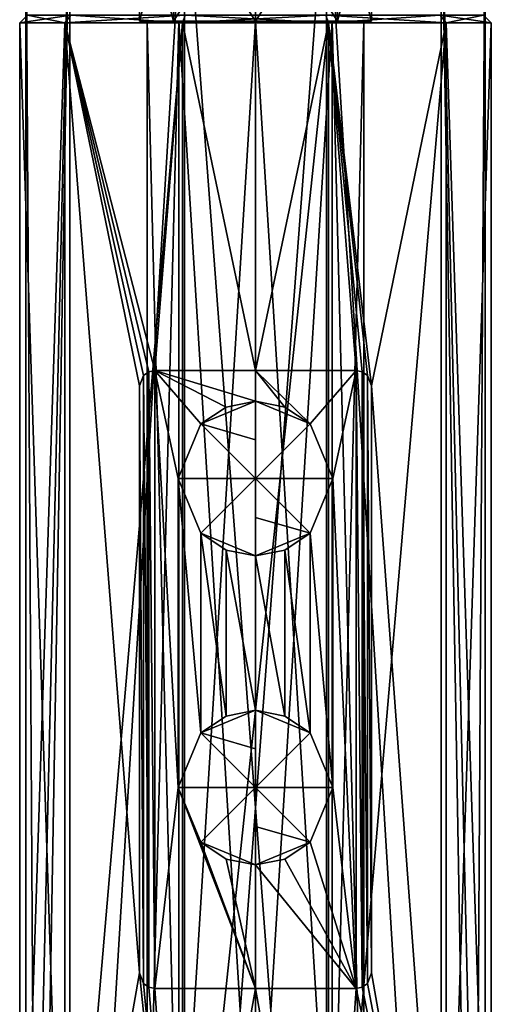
# Model space of a CAD drawing. Header units: millimetres. Extents: x -25 to 71, y -3 to 471.
# Tile 119 of 199: x -15 to 15, y 143 to 207. Entities that reach past the tile are written whole.
import ezdxf

# ---------------------------------------------------------------- set-up
doc = ezdxf.new("R2010")
doc.units = ezdxf.units.MM
doc.header["$LTSCALE"] = 65.185185
for name, color, linetype in [('738', 7, 'CONTINUOUS'), ('740', 7, 'CONTINUOUS'), ('746', 7, 'CONTINUOUS'), ('747', 7, 'CONTINUOUS'), ('748', 7, 'CONTINUOUS'), ('754', 7, 'CONTINUOUS'), ('756', 7, 'CONTINUOUS'), ('932', 7, 'CONTINUOUS'), ('934', 7, 'CONTINUOUS'), ('935', 7, 'CONTINUOUS'), ('936', 7, 'CONTINUOUS'), ('944', 7, 'CONTINUOUS'), ('945', 7, 'CONTINUOUS'), ('946', 7, 'CONTINUOUS'), ('947', 7, 'CONTINUOUS'), ('948', 7, 'CONTINUOUS'), ('949', 7, 'CONTINUOUS'), ('950', 7, 'CONTINUOUS'), ('951', 7, 'CONTINUOUS'), ('952', 7, 'CONTINUOUS'), ('953', 7, 'CONTINUOUS'), ('954', 7, 'CONTINUOUS'), ('955', 7, 'CONTINUOUS'), ('956', 7, 'CONTINUOUS'), ('957', 7, 'CONTINUOUS'), ('958', 7, 'CONTINUOUS'), ('959', 7, 'CONTINUOUS'), ('960', 7, 'CONTINUOUS')]:
    doc.layers.add(name, color=color, linetype=linetype)

msp = doc.modelspace()

# ---------------------------------------------------------------- linework, layer by layer
at = {"layer": '738', "linetype": 'CONTINUOUS'}
for points in [[(-4.95, 127, 4.95), (-7, 127), (-4.95, 207, 4.95), (-4.95, 127, 4.95)], [(-4.95, 207, 4.95), (-7, 127), (-7, 207), (-4.95, 207, 4.95)], [(0, 127, 7), (-4.95, 127, 4.95), (0, 207, 7), (0, 127, 7)], [(0, 207, 7), (-4.95, 127, 4.95), (-4.95, 207, 4.95), (0, 207, 7)], [(4.95, 127, 4.95), (0, 127, 7), (4.95, 207, 4.95), (4.95, 127, 4.95)], [(4.95, 207, 4.95), (0, 127, 7), (0, 207, 7), (4.95, 207, 4.95)], [(7, 127), (4.95, 127, 4.95), (7, 207), (7, 127)], [(7, 207), (4.95, 127, 4.95), (4.95, 207, 4.95), (7, 207)]]:
    msp.add_3dface(points, dxfattribs=at)
at = {"layer": '740', "linetype": 'CONTINUOUS'}
for points in [[(-7, 127), (-4.95, 127, -4.95), (-7, 207), (-7, 127)], [(-7, 207), (-4.95, 127, -4.95), (-4.95, 207, -4.95), (-7, 207)], [(-4.95, 127, -4.95), (0, 127, -7), (-4.95, 207, -4.95), (-4.95, 127, -4.95)], [(-4.95, 207, -4.95), (0, 127, -7), (0, 207, -7), (-4.95, 207, -4.95)], [(0, 127, -7), (4.95, 127, -4.95), (0, 207, -7), (0, 127, -7)], [(0, 207, -7), (4.95, 127, -4.95), (4.95, 207, -4.95), (0, 207, -7)], [(4.95, 127, -4.95), (7, 127), (4.95, 207, -4.95), (4.95, 127, -4.95)], [(7, 127), (7, 207), (4.95, 207, -4.95), (7, 127)]]:
    msp.add_3dface(points, dxfattribs=at)
at = {"layer": '746', "linetype": 'CONTINUOUS'}
for points in [[(-7, 207), (-4.95, 207, -4.95), (-7.5, 207), (-7, 207)], [(-7, 207), (-7.5, 207), (-5.303, 207, 5.303), (-7, 207)], [(-7.5, 207), (-4.95, 207, -4.95), (-5.303, 207, -5.303), (-7.5, 207)], [(-4.95, 207, 4.95), (-7, 207), (-5.303, 207, 5.303), (-4.95, 207, 4.95)], [(0, 207, 7), (-4.95, 207, 4.95), (-5.303, 207, 5.303), (0, 207, 7)], [(0, 207, 7.5), (0, 207, 7), (-5.303, 207, 5.303), (0, 207, 7.5)], [(-4.95, 207, -4.95), (0, 207, -7), (-5.303, 207, -5.303), (-4.95, 207, -4.95)], [(-5.303, 207, -5.303), (0, 207, -7), (0, 207, -7.5), (-5.303, 207, -5.303)], [(4.95, 207, 4.95), (0, 207, 7), (5.303, 207, 5.303), (4.95, 207, 4.95)], [(5.303, 207, 5.303), (0, 207, 7), (0, 207, 7.5), (5.303, 207, 5.303)], [(0, 207, -7), (4.95, 207, -4.95), (5.303, 207, -5.303), (0, 207, -7)], [(0, 207, -7.5), (0, 207, -7), (5.303, 207, -5.303), (0, 207, -7.5)], [(7, 207), (4.95, 207, 4.95), (7.5, 207), (7, 207)], [(4.95, 207, -4.95), (7, 207), (5.303, 207, -5.303), (4.95, 207, -4.95)], [(7.5, 207), (4.95, 207, 4.95), (5.303, 207, 5.303), (7.5, 207)], [(5.303, 207, -5.303), (7, 207), (7.5, 207), (5.303, 207, -5.303)]]:
    msp.add_3dface(points, dxfattribs=at)
at = {"layer": '747', "linetype": 'CONTINUOUS'}
for points in [[(-5.303, 207, 5.303), (-7.5, 207), (-5.303, 215.3, 5.304), (-5.303, 207, 5.303)], [(-5.303, 215.3, 5.304), (-7.5, 207), (-7.5, 215.3), (-5.303, 215.3, 5.304)], [(0, 207, 7.5), (-5.303, 207, 5.303), (-5.303, 215.3, 5.304), (0, 207, 7.5)], [(0.001, 215.3, 7.5), (0, 207, 7.5), (-5.303, 215.3, 5.304), (0.001, 215.3, 7.5)], [(5.303, 207, 5.303), (0, 207, 7.5), (0.001, 215.3, 7.5), (5.303, 207, 5.303)], [(5.304, 215.3, 5.303), (5.303, 207, 5.303), (0.001, 215.3, 7.5), (5.304, 215.3, 5.303)], [(7.5, 207), (5.303, 207, 5.303), (7.5, 215.3), (7.5, 207)], [(7.5, 215.3), (5.303, 207, 5.303), (5.304, 215.3, 5.303), (7.5, 215.3)]]:
    msp.add_3dface(points, dxfattribs=at)
at = {"layer": '748', "linetype": 'CONTINUOUS'}
for points in [[(-7.5, 207), (-5.303, 207, -5.303), (-7.5, 215.3), (-7.5, 207)], [(-7.5, 215.3), (-5.303, 207, -5.303), (-5.304, 215.3, -5.303), (-7.5, 215.3)], [(-5.304, 215.3, -5.303), (-5.303, 207, -5.303), (-0.001, 215.3, -7.5), (-5.304, 215.3, -5.303)], [(-5.303, 207, -5.303), (0, 207, -7.5), (-0.001, 215.3, -7.5), (-5.303, 207, -5.303)], [(-0.001, 215.3, -7.5), (0, 207, -7.5), (5.303, 215.3, -5.304), (-0.001, 215.3, -7.5)], [(0, 207, -7.5), (5.303, 207, -5.303), (5.303, 215.3, -5.304), (0, 207, -7.5)], [(5.303, 207, -5.303), (7.5, 207), (5.303, 215.3, -5.304), (5.303, 207, -5.303)], [(7.5, 207), (7.5, 215.3), (5.303, 215.3, -5.304), (7.5, 207)]]:
    msp.add_3dface(points, dxfattribs=at)
at = {"layer": '754', "linetype": 'CONTINUOUS'}
for points in [[(-12.014, 217, 8.729), (-14.85, 217), (-14.123, 95.2, 4.591), (-12.014, 217, 8.729)], [(-14.123, 95.2, 4.591), (-14.85, 217), (-14.85, 95.2), (-14.123, 95.2, 4.591)], [(-12.013, 95.2, 8.73), (-12.014, 217, 8.729), (-14.123, 95.2, 4.591), (-12.013, 95.2, 8.73)], [(-4.589, 217, 14.123), (-12.014, 217, 8.729), (-12.013, 95.2, 8.73), (-4.589, 217, 14.123)], [(-4.588, 95.2, 14.123), (-4.589, 217, 14.123), (-12.013, 95.2, 8.73), (-4.588, 95.2, 14.123)], [(4.589, 217, 14.123), (-4.589, 217, 14.123), (4.588, 95.2, 14.123), (4.589, 217, 14.123)], [(4.588, 95.2, 14.123), (-4.589, 217, 14.123), (-4.588, 95.2, 14.123), (4.588, 95.2, 14.123)], [(12.013, 95.2, 8.73), (4.589, 217, 14.123), (4.588, 95.2, 14.123), (12.013, 95.2, 8.73)], [(12.014, 217, 8.729), (4.589, 217, 14.123), (12.013, 95.2, 8.73), (12.014, 217, 8.729)], [(14.123, 95.2, 4.591), (12.014, 217, 8.729), (12.013, 95.2, 8.73), (14.123, 95.2, 4.591)], [(14.85, 217), (12.014, 217, 8.729), (14.85, 95.2), (14.85, 217)], [(14.85, 95.2), (12.014, 217, 8.729), (14.123, 95.2, 4.591), (14.85, 95.2)]]:
    msp.add_3dface(points, dxfattribs=at)
at = {"layer": '756', "linetype": 'CONTINUOUS'}
for points in [[(-14.85, 217), (-12.014, 217, -8.729), (-14.85, 95.2), (-14.85, 217)], [(-14.85, 95.2), (-12.014, 217, -8.729), (-14.123, 95.2, -4.591), (-14.85, 95.2)], [(-14.123, 95.2, -4.591), (-12.014, 217, -8.729), (-12.013, 95.2, -8.73), (-14.123, 95.2, -4.591)], [(-12.014, 217, -8.729), (-4.589, 217, -14.123), (-12.013, 95.2, -8.73), (-12.014, 217, -8.729)], [(-12.013, 95.2, -8.73), (-4.589, 217, -14.123), (-4.588, 95.2, -14.123), (-12.013, 95.2, -8.73)], [(-4.589, 217, -14.123), (4.589, 217, -14.123), (-4.588, 95.2, -14.123), (-4.589, 217, -14.123)], [(-4.588, 95.2, -14.123), (4.589, 217, -14.123), (4.588, 95.2, -14.123), (-4.588, 95.2, -14.123)], [(4.588, 95.2, -14.123), (4.589, 217, -14.123), (12.013, 95.2, -8.73), (4.588, 95.2, -14.123)], [(4.589, 217, -14.123), (12.014, 217, -8.729), (12.013, 95.2, -8.73), (4.589, 217, -14.123)], [(12.013, 95.2, -8.73), (12.014, 217, -8.729), (14.123, 95.2, -4.591), (12.013, 95.2, -8.73)], [(12.014, 217, -8.729), (14.85, 217), (14.123, 95.2, -4.591), (12.014, 217, -8.729)], [(14.85, 217), (14.85, 95.2), (14.123, 95.2, -4.591), (14.85, 217)]]:
    msp.add_3dface(points, dxfattribs=at)
at = {"layer": '932', "linetype": 'CONTINUOUS'}
for points in [[(-15.25, 117.9, 220), (-12.338, 117.9, 228.964), (-15.25, 206.9, 220), (-15.25, 117.9, 220)], [(-15.25, 206.9, 220), (-12.338, 117.9, 228.964), (-12.338, 206.9, 228.964), (-15.25, 206.9, 220)], [(-12.338, 206.9, 228.964), (-12.338, 117.9, 228.964), (-7.5, 145.4, 233.278), (-12.338, 206.9, 228.964)], [(-4.713, 206.9, 234.504), (-12.338, 206.9, 228.964), (-6.5, 184.4, 233.795), (-4.713, 206.9, 234.504)], [(-6.5, 184.4, 233.795), (-12.338, 206.9, 228.964), (-6.906, 184.314, 233.597), (-6.5, 184.4, 233.795)], [(-6.906, 184.314, 233.597), (-12.338, 206.9, 228.964), (-7.235, 184.079, 233.425), (-6.906, 184.314, 233.597)], [(-7.235, 184.079, 233.425), (-12.338, 206.9, 228.964), (-7.5, 183.4, 233.278), (-7.235, 184.079, 233.425)], [(-7.5, 183.4, 233.278), (-12.338, 206.9, 228.964), (-7.5, 145.4, 233.278), (-7.5, 183.4, 233.278)], [(0, 184.4, 235.25), (-4.713, 206.9, 234.504), (-6.5, 184.4, 233.795), (0, 184.4, 235.25)], [(4.713, 206.9, 234.504), (-4.713, 206.9, 234.504), (0, 184.4, 235.25), (4.713, 206.9, 234.504)], [(6.5, 184.4, 233.795), (4.713, 206.9, 234.504), (0, 184.4, 235.25), (6.5, 184.4, 233.795)], [(12.338, 206.9, 228.964), (4.713, 206.9, 234.504), (7.5, 183.4, 233.278), (12.338, 206.9, 228.964)], [(7.5, 183.4, 233.278), (4.713, 206.9, 234.504), (7.235, 184.079, 233.425), (7.5, 183.4, 233.278)], [(7.235, 184.079, 233.425), (4.713, 206.9, 234.504), (6.906, 184.314, 233.597), (7.235, 184.079, 233.425)], [(6.906, 184.314, 233.597), (4.713, 206.9, 234.504), (6.5, 184.4, 233.795), (6.906, 184.314, 233.597)], [(12.338, 117.9, 228.964), (12.338, 206.9, 228.964), (7.5, 183.4, 233.278), (12.338, 117.9, 228.964)], [(15.25, 117.9, 220), (15.25, 206.9, 220), (12.338, 206.9, 228.964), (15.25, 117.9, 220)], [(12.338, 117.9, 228.964), (15.25, 117.9, 220), (12.338, 206.9, 228.964), (12.338, 117.9, 228.964)], [(7.5, 145.4, 233.278), (12.338, 117.9, 228.964), (7.5, 183.4, 233.278), (7.5, 145.4, 233.278)], [(-12.338, 117.9, 228.964), (-4.713, 117.9, 234.504), (-7.5, 145.4, 233.278), (-12.338, 117.9, 228.964)], [(-7.5, 145.4, 233.278), (-4.713, 117.9, 234.504), (-7.235, 144.721, 233.425), (-7.5, 145.4, 233.278)], [(12.338, 117.9, 228.964), (7.5, 145.4, 233.278), (7.235, 144.721, 233.425), (12.338, 117.9, 228.964)], [(-7.235, 144.721, 233.425), (-4.713, 117.9, 234.504), (-6.906, 144.486, 233.597), (-7.235, 144.721, 233.425)], [(6.906, 144.486, 233.597), (12.338, 117.9, 228.964), (7.235, 144.721, 233.425), (6.906, 144.486, 233.597)], [(-6.906, 144.486, 233.597), (-4.713, 117.9, 234.504), (-6.5, 144.4, 233.795), (-6.906, 144.486, 233.597)], [(-6.5, 144.4, 233.795), (-4.713, 117.9, 234.504), (0, 144.4, 235.25), (-6.5, 144.4, 233.795)], [(-4.713, 117.9, 234.504), (4.713, 117.9, 234.504), (0, 144.4, 235.25), (-4.713, 117.9, 234.504)], [(0, 144.4, 235.25), (4.713, 117.9, 234.504), (6.5, 144.4, 233.795), (0, 144.4, 235.25)], [(4.713, 117.9, 234.504), (12.338, 117.9, 228.964), (6.5, 144.4, 233.795), (4.713, 117.9, 234.504)], [(6.5, 144.4, 233.795), (12.338, 117.9, 228.964), (6.906, 144.486, 233.597), (6.5, 144.4, 233.795)]]:
    msp.add_3dface(points, dxfattribs=at)
at = {"layer": '934', "linetype": 'CONTINUOUS'}
for points in [[(-15.25, 117.9, 220), (-15.25, 206.9, 220), (-12.338, 206.9, 211.036), (-15.25, 117.9, 220)], [(-12.338, 117.9, 211.036), (-15.25, 117.9, 220), (-12.338, 206.9, 211.036), (-12.338, 117.9, 211.036)], [(-4.713, 117.9, 205.496), (-12.338, 117.9, 211.036), (-4.713, 206.9, 205.496), (-4.713, 117.9, 205.496)], [(-4.713, 206.9, 205.496), (-12.338, 117.9, 211.036), (-12.338, 206.9, 211.036), (-4.713, 206.9, 205.496)], [(4.713, 117.9, 205.496), (-4.713, 117.9, 205.496), (4.713, 206.9, 205.496), (4.713, 117.9, 205.496)], [(4.713, 206.9, 205.496), (-4.713, 117.9, 205.496), (-4.713, 206.9, 205.496), (4.713, 206.9, 205.496)], [(12.338, 117.9, 211.036), (4.713, 117.9, 205.496), (12.338, 206.9, 211.036), (12.338, 117.9, 211.036)], [(12.338, 206.9, 211.036), (4.713, 117.9, 205.496), (4.713, 206.9, 205.496), (12.338, 206.9, 211.036)], [(15.25, 206.9, 220), (15.25, 117.9, 220), (12.338, 117.9, 211.036), (15.25, 206.9, 220)], [(15.25, 206.9, 220), (12.338, 117.9, 211.036), (12.338, 206.9, 211.036), (15.25, 206.9, 220)]]:
    msp.add_3dface(points, dxfattribs=at)
at = {"layer": '935', "linetype": 'CONTINUOUS'}
for points in [[(-14.75, 207.4, 220), (-15.25, 206.9, 220), (-12.338, 206.9, 228.964), (-14.75, 207.4, 220)], [(-11.933, 207.4, 228.67), (-14.75, 207.4, 220), (-12.338, 206.9, 228.964), (-11.933, 207.4, 228.67)], [(-11.933, 207.4, 228.67), (-12.338, 206.9, 228.964), (-4.713, 206.9, 234.504), (-11.933, 207.4, 228.67)], [(-4.558, 207.4, 234.028), (-11.933, 207.4, 228.67), (-4.713, 206.9, 234.504), (-4.558, 207.4, 234.028)], [(-4.558, 207.4, 234.028), (-4.713, 206.9, 234.504), (4.713, 206.9, 234.504), (-4.558, 207.4, 234.028)], [(4.558, 207.4, 234.028), (-4.558, 207.4, 234.028), (4.713, 206.9, 234.504), (4.558, 207.4, 234.028)], [(11.933, 207.4, 228.67), (4.558, 207.4, 234.028), (12.338, 206.9, 228.964), (11.933, 207.4, 228.67)], [(4.558, 207.4, 234.028), (4.713, 206.9, 234.504), (12.338, 206.9, 228.964), (4.558, 207.4, 234.028)], [(14.75, 207.4, 220), (11.933, 207.4, 228.67), (15.25, 206.9, 220), (14.75, 207.4, 220)], [(15.25, 206.9, 220), (11.933, 207.4, 228.67), (12.338, 206.9, 228.964), (15.25, 206.9, 220)]]:
    msp.add_3dface(points, dxfattribs=at)
at = {"layer": '936', "linetype": 'CONTINUOUS'}
for points in [[(-14.75, 207.4, 220), (-11.933, 207.4, 211.33), (-15.25, 206.9, 220), (-14.75, 207.4, 220)], [(-15.25, 206.9, 220), (-11.933, 207.4, 211.33), (-12.338, 206.9, 211.036), (-15.25, 206.9, 220)], [(-11.933, 207.4, 211.33), (-4.558, 207.4, 205.972), (-12.338, 206.9, 211.036), (-11.933, 207.4, 211.33)], [(-4.558, 207.4, 205.972), (-4.713, 206.9, 205.496), (-12.338, 206.9, 211.036), (-4.558, 207.4, 205.972)], [(-4.558, 207.4, 205.972), (4.558, 207.4, 205.972), (-4.713, 206.9, 205.496), (-4.558, 207.4, 205.972)], [(4.558, 207.4, 205.972), (4.713, 206.9, 205.496), (-4.713, 206.9, 205.496), (4.558, 207.4, 205.972)], [(4.558, 207.4, 205.972), (11.933, 207.4, 211.33), (4.713, 206.9, 205.496), (4.558, 207.4, 205.972)], [(11.933, 207.4, 211.33), (12.338, 206.9, 211.036), (4.713, 206.9, 205.496), (11.933, 207.4, 211.33)], [(11.933, 207.4, 211.33), (14.75, 207.4, 220), (12.338, 206.9, 211.036), (11.933, 207.4, 211.33)], [(14.75, 207.4, 220), (15.25, 206.9, 220), (12.338, 206.9, 211.036), (14.75, 207.4, 220)]]:
    msp.add_3dface(points, dxfattribs=at)
at = {"layer": '944', "color": 7, "linetype": 'CONTINUOUS', "true_color": 0x141a1c}
for points in [[(-6.5, 144.4, 233.795), (0, 144.4, 235.25), (-6.5, 144.4, 233.241), (-6.5, 144.4, 233.795)], [(-6.5, 144.4, 233.241), (0, 144.4, 235.25), (0, 144.4, 234.75), (-6.5, 144.4, 233.241)], [(0, 144.4, 235.25), (6.5, 144.4, 233.795), (0, 144.4, 234.75), (0, 144.4, 235.25)], [(6.5, 144.4, 233.795), (6.5, 144.4, 233.241), (0, 144.4, 234.75), (6.5, 144.4, 233.795)]]:
    msp.add_3dface(points, dxfattribs=at)
at = {"layer": '945', "color": 7, "linetype": 'CONTINUOUS', "true_color": 0x141a1c}
for points in [[(0, 184.4, 235.25), (-6.5, 184.4, 233.795), (0, 184.4, 234.75), (0, 184.4, 235.25)], [(-6.5, 184.4, 233.795), (-6.5, 184.4, 233.241), (0, 184.4, 234.75), (-6.5, 184.4, 233.795)], [(6.5, 184.4, 233.795), (0, 184.4, 235.25), (6.5, 184.4, 233.241), (6.5, 184.4, 233.795)], [(6.5, 184.4, 233.241), (0, 184.4, 235.25), (0, 184.4, 234.75), (6.5, 184.4, 233.241)]]:
    msp.add_3dface(points, dxfattribs=at)
at = {"layer": '946', "color": 7, "linetype": 'CONTINUOUS', "true_color": 0x141a1c}
for points in [[(7.5, 145.4, 233.278), (7.5, 183.4, 233.278), (7.5, 145.4, 232.701), (7.5, 145.4, 233.278)], [(7.5, 145.4, 232.701), (7.5, 183.4, 233.278), (7.5, 183.4, 232.701), (7.5, 145.4, 232.701)]]:
    msp.add_3dface(points, dxfattribs=at)
at = {"layer": '947', "color": 7, "linetype": 'CONTINUOUS', "true_color": 0x141a1c}
for points in [[(-7.237, 184.076, 232.853), (-6.908, 144.487, 233.032), (-6.908, 184.313, 233.032), (-7.237, 184.076, 232.853)], [(-6.5, 144.4, 233.241), (-6.5, 184.4, 233.241), (-6.908, 184.313, 233.032), (-6.5, 144.4, 233.241)], [(-6.908, 144.487, 233.032), (-6.5, 144.4, 233.241), (-6.908, 184.313, 233.032), (-6.908, 144.487, 233.032)], [(-6.5, 184.4, 233.241), (-6.5, 144.4, 233.241), (-5, 157.4, 233.877), (-6.5, 184.4, 233.241)], [(0, 184.4, 234.75), (-6.5, 184.4, 233.241), (0, 182.4, 234.75), (0, 184.4, 234.75)], [(-6.5, 184.4, 233.241), (-5, 157.4, 233.877), (-5, 177.4, 233.877), (-6.5, 184.4, 233.241)], [(0, 182.4, 234.75), (-6.5, 184.4, 233.241), (-1.887, 182.03, 234.629), (0, 182.4, 234.75)], [(-1.887, 182.03, 234.629), (-6.5, 184.4, 233.241), (-3.537, 180.934, 234.32), (-1.887, 182.03, 234.629)], [(-3.537, 180.934, 234.32), (-6.5, 184.4, 233.241), (-5, 177.4, 233.877), (-3.537, 180.934, 234.32)], [(6.5, 184.4, 233.241), (0, 184.4, 234.75), (3.537, 180.934, 234.32), (6.5, 184.4, 233.241)], [(3.537, 180.934, 234.32), (0, 184.4, 234.75), (1.887, 182.03, 234.629), (3.537, 180.934, 234.32)], [(1.887, 182.03, 234.629), (0, 184.4, 234.75), (0, 182.4, 234.75), (1.887, 182.03, 234.629)], [(5, 177.4, 233.877), (6.5, 184.4, 233.241), (3.537, 180.934, 234.32), (5, 177.4, 233.877)], [(6.5, 144.4, 233.241), (6.5, 184.4, 233.241), (5, 177.4, 233.877), (6.5, 144.4, 233.241)], [(6.5, 184.4, 233.241), (6.5, 144.4, 233.241), (6.908, 144.487, 233.032), (6.5, 184.4, 233.241)], [(6.908, 184.313, 233.032), (6.5, 184.4, 233.241), (6.908, 144.487, 233.032), (6.908, 184.313, 233.032)], [(7.237, 184.076, 232.853), (6.908, 184.313, 233.032), (7.237, 144.724, 232.853), (7.237, 184.076, 232.853)], [(7.237, 144.724, 232.853), (6.908, 184.313, 233.032), (6.908, 144.487, 233.032), (7.237, 144.724, 232.853)], [(-7.5, 183.4, 232.701), (-7.237, 144.724, 232.853), (-7.237, 184.076, 232.853), (-7.5, 183.4, 232.701)], [(-7.237, 144.724, 232.853), (-6.908, 144.487, 233.032), (-7.237, 184.076, 232.853), (-7.237, 144.724, 232.853)], [(7.5, 145.4, 232.701), (7.5, 183.4, 232.701), (7.237, 184.076, 232.853), (7.5, 145.4, 232.701)], [(7.5, 145.4, 232.701), (7.237, 184.076, 232.853), (7.237, 144.724, 232.853), (7.5, 145.4, 232.701)], [(-7.5, 145.4, 232.701), (-7.237, 144.724, 232.853), (-7.5, 183.4, 232.701), (-7.5, 145.4, 232.701)], [(-5, 157.4, 233.877), (-3.537, 160.934, 234.32), (-5, 177.4, 233.877), (-5, 157.4, 233.877)], [(-5, 177.4, 233.877), (-3.537, 160.934, 234.32), (-3.537, 173.866, 234.32), (-5, 177.4, 233.877)], [(3.537, 173.866, 234.32), (5, 157.4, 233.877), (5, 177.4, 233.877), (3.537, 173.866, 234.32)], [(5, 157.4, 233.877), (6.5, 144.4, 233.241), (5, 177.4, 233.877), (5, 157.4, 233.877)], [(-3.537, 160.934, 234.32), (-1.887, 162.03, 234.629), (-3.537, 173.866, 234.32), (-3.537, 160.934, 234.32)], [(-3.537, 173.866, 234.32), (-1.887, 162.03, 234.629), (-1.887, 172.77, 234.629), (-3.537, 173.866, 234.32)], [(1.887, 172.77, 234.629), (3.537, 160.934, 234.32), (3.537, 173.866, 234.32), (1.887, 172.77, 234.629)], [(3.537, 160.934, 234.32), (5, 157.4, 233.877), (3.537, 173.866, 234.32), (3.537, 160.934, 234.32)], [(-1.887, 162.03, 234.629), (0, 162.4, 234.75), (-1.887, 172.77, 234.629), (-1.887, 162.03, 234.629)], [(0, 162.4, 234.75), (0, 172.4, 234.75), (-1.887, 172.77, 234.629), (0, 162.4, 234.75)], [(0, 172.4, 234.75), (1.887, 162.03, 234.629), (1.887, 172.77, 234.629), (0, 172.4, 234.75)], [(1.887, 162.03, 234.629), (3.537, 160.934, 234.32), (1.887, 172.77, 234.629), (1.887, 162.03, 234.629)], [(0, 162.4, 234.75), (1.887, 162.03, 234.629), (0, 172.4, 234.75), (0, 162.4, 234.75)], [(-6.5, 144.4, 233.241), (0, 144.4, 234.75), (-5, 157.4, 233.877), (-6.5, 144.4, 233.241)], [(-5, 157.4, 233.877), (0, 144.4, 234.75), (-3.537, 153.866, 234.32), (-5, 157.4, 233.877)], [(3.537, 153.866, 234.32), (6.5, 144.4, 233.241), (5, 157.4, 233.877), (3.537, 153.866, 234.32)], [(-3.537, 153.866, 234.32), (0, 144.4, 234.75), (-1.887, 152.77, 234.629), (-3.537, 153.866, 234.32)], [(1.887, 152.77, 234.629), (6.5, 144.4, 233.241), (3.537, 153.866, 234.32), (1.887, 152.77, 234.629)], [(0, 144.4, 234.75), (0, 152.4, 234.75), (-1.887, 152.77, 234.629), (0, 144.4, 234.75)], [(0, 152.4, 234.75), (6.5, 144.4, 233.241), (1.887, 152.77, 234.629), (0, 152.4, 234.75)], [(0, 144.4, 234.75), (6.5, 144.4, 233.241), (0, 152.4, 234.75), (0, 144.4, 234.75)]]:
    msp.add_3dface(points, dxfattribs=at)
at = {"layer": '948', "color": 7, "linetype": 'CONTINUOUS', "true_color": 0x141a1c}
for points in [[(-7.5, 183.4, 233.278), (-7.5, 145.4, 233.278), (-7.5, 183.4, 232.701), (-7.5, 183.4, 233.278)], [(-7.5, 145.4, 233.278), (-7.5, 145.4, 232.701), (-7.5, 183.4, 232.701), (-7.5, 145.4, 233.278)]]:
    msp.add_3dface(points, dxfattribs=at)
at = {"layer": '949', "color": 7, "linetype": 'CONTINUOUS', "true_color": 0x141a1c}
for points in [[(-7.235, 184.079, 233.425), (-7.237, 184.076, 232.853), (-6.908, 184.313, 233.032), (-7.235, 184.079, 233.425)], [(-6.906, 184.314, 233.597), (-7.235, 184.079, 233.425), (-6.908, 184.313, 233.032), (-6.906, 184.314, 233.597)], [(-6.5, 184.4, 233.241), (-6.906, 184.314, 233.597), (-6.908, 184.313, 233.032), (-6.5, 184.4, 233.241)], [(-6.5, 184.4, 233.795), (-6.906, 184.314, 233.597), (-6.5, 184.4, 233.241), (-6.5, 184.4, 233.795)], [(-7.235, 184.079, 233.425), (-7.5, 183.4, 233.278), (-7.237, 184.076, 232.853), (-7.235, 184.079, 233.425)], [(-7.5, 183.4, 233.278), (-7.5, 183.4, 232.701), (-7.237, 184.076, 232.853), (-7.5, 183.4, 233.278)]]:
    msp.add_3dface(points, dxfattribs=at)
at = {"layer": '950', "color": 7, "linetype": 'CONTINUOUS', "true_color": 0x141a1c}
for points in [[(6.906, 184.314, 233.597), (6.5, 184.4, 233.795), (6.908, 184.313, 233.032), (6.906, 184.314, 233.597)], [(6.5, 184.4, 233.795), (6.5, 184.4, 233.241), (6.908, 184.313, 233.032), (6.5, 184.4, 233.795)], [(7.235, 184.079, 233.425), (6.906, 184.314, 233.597), (6.908, 184.313, 233.032), (7.235, 184.079, 233.425)], [(7.235, 184.079, 233.425), (6.908, 184.313, 233.032), (7.237, 184.076, 232.853), (7.235, 184.079, 233.425)], [(7.5, 183.4, 233.278), (7.235, 184.079, 233.425), (7.5, 183.4, 232.701), (7.5, 183.4, 233.278)], [(7.5, 183.4, 232.701), (7.235, 184.079, 233.425), (7.237, 184.076, 232.853), (7.5, 183.4, 232.701)]]:
    msp.add_3dface(points, dxfattribs=at)
at = {"layer": '951', "color": 7, "linetype": 'CONTINUOUS', "true_color": 0x141a1c}
for points in [[(7.235, 144.721, 233.425), (7.5, 145.4, 233.278), (7.237, 144.724, 232.853), (7.235, 144.721, 233.425)], [(7.5, 145.4, 233.278), (7.5, 145.4, 232.701), (7.237, 144.724, 232.853), (7.5, 145.4, 233.278)], [(6.906, 144.486, 233.597), (7.235, 144.721, 233.425), (6.908, 144.487, 233.032), (6.906, 144.486, 233.597)], [(7.235, 144.721, 233.425), (7.237, 144.724, 232.853), (6.908, 144.487, 233.032), (7.235, 144.721, 233.425)], [(6.5, 144.4, 233.241), (6.906, 144.486, 233.597), (6.908, 144.487, 233.032), (6.5, 144.4, 233.241)], [(6.5, 144.4, 233.795), (6.906, 144.486, 233.597), (6.5, 144.4, 233.241), (6.5, 144.4, 233.795)]]:
    msp.add_3dface(points, dxfattribs=at)
at = {"layer": '952', "color": 7, "linetype": 'CONTINUOUS', "true_color": 0x141a1c}
for points in [[(-7.5, 145.4, 233.278), (-7.235, 144.721, 233.425), (-7.5, 145.4, 232.701), (-7.5, 145.4, 233.278)], [(-7.235, 144.721, 233.425), (-7.237, 144.724, 232.853), (-7.5, 145.4, 232.701), (-7.235, 144.721, 233.425)], [(-7.235, 144.721, 233.425), (-6.908, 144.487, 233.032), (-7.237, 144.724, 232.853), (-7.235, 144.721, 233.425)], [(-7.235, 144.721, 233.425), (-6.906, 144.486, 233.597), (-6.908, 144.487, 233.032), (-7.235, 144.721, 233.425)], [(-6.906, 144.486, 233.597), (-6.5, 144.4, 233.795), (-6.908, 144.487, 233.032), (-6.906, 144.486, 233.597)], [(-6.5, 144.4, 233.795), (-6.5, 144.4, 233.241), (-6.908, 144.487, 233.032), (-6.5, 144.4, 233.795)]]:
    msp.add_3dface(points, dxfattribs=at)
at = {"layer": '953', "color": 7, "linetype": 'CONTINUOUS', "true_color": 0x141a1c}
for points in [[(0, 157.4, 235.25), (0, 162.4, 234.75), (0, 159.912, 235.125), (0, 157.4, 235.25)], [(0, 162.4, 234.75), (0, 157.4, 235.25), (3.536, 160.936, 234.75), (0, 162.4, 234.75)], [(3.536, 160.936, 234.75), (0, 157.4, 235.25), (5, 157.4, 234.75), (3.536, 160.936, 234.75)], [(0, 157.4, 235.25), (0, 154.888, 235.125), (3.536, 153.864, 234.75), (0, 157.4, 235.25)], [(5, 157.4, 234.75), (0, 157.4, 235.25), (3.536, 153.864, 234.75), (5, 157.4, 234.75)], [(0, 154.888, 235.125), (0, 152.4, 234.75), (3.536, 153.864, 234.75), (0, 154.888, 235.125)]]:
    msp.add_3dface(points, dxfattribs=at)
at = {"layer": '954', "color": 7, "linetype": 'CONTINUOUS', "true_color": 0x141a1c}
for points in [[(0, 159.912, 235.125), (0, 162.4, 234.75), (-3.536, 160.936, 234.75), (0, 159.912, 235.125)], [(-5, 157.4, 234.75), (0, 157.4, 235.25), (-3.536, 160.936, 234.75), (-5, 157.4, 234.75)], [(0, 157.4, 235.25), (0, 159.912, 235.125), (-3.536, 160.936, 234.75), (0, 157.4, 235.25)], [(-3.536, 153.864, 234.75), (0, 157.4, 235.25), (-5, 157.4, 234.75), (-3.536, 153.864, 234.75)], [(0, 152.4, 234.75), (0, 157.4, 235.25), (-3.536, 153.864, 234.75), (0, 152.4, 234.75)], [(0, 152.4, 234.75), (0, 154.888, 235.125), (0, 157.4, 235.25), (0, 152.4, 234.75)]]:
    msp.add_3dface(points, dxfattribs=at)
at = {"layer": '955', "color": 7, "linetype": 'CONTINUOUS', "true_color": 0x141a1c}
for points in [[(1.887, 162.03, 234.629), (0, 162.4, 234.75), (3.536, 160.936, 234.75), (1.887, 162.03, 234.629)], [(3.537, 160.934, 234.32), (1.887, 162.03, 234.629), (3.536, 160.936, 234.75), (3.537, 160.934, 234.32)], [(3.537, 160.934, 234.32), (3.536, 160.936, 234.75), (5, 157.4, 234.75), (3.537, 160.934, 234.32)], [(5, 157.4, 233.877), (3.537, 160.934, 234.32), (5, 157.4, 234.75), (5, 157.4, 233.877)], [(3.537, 153.866, 234.32), (5, 157.4, 234.75), (3.536, 153.864, 234.75), (3.537, 153.866, 234.32)], [(3.537, 153.866, 234.32), (5, 157.4, 233.877), (5, 157.4, 234.75), (3.537, 153.866, 234.32)], [(0, 152.4, 234.75), (1.887, 152.77, 234.629), (3.536, 153.864, 234.75), (0, 152.4, 234.75)], [(1.887, 152.77, 234.629), (3.537, 153.866, 234.32), (3.536, 153.864, 234.75), (1.887, 152.77, 234.629)]]:
    msp.add_3dface(points, dxfattribs=at)
at = {"layer": '956', "color": 7, "linetype": 'CONTINUOUS', "true_color": 0x141a1c}
for points in [[(-1.887, 162.03, 234.629), (-3.537, 160.934, 234.32), (-3.536, 160.936, 234.75), (-1.887, 162.03, 234.629)], [(0, 162.4, 234.75), (-1.887, 162.03, 234.629), (-3.536, 160.936, 234.75), (0, 162.4, 234.75)], [(-3.537, 160.934, 234.32), (-5, 157.4, 234.75), (-3.536, 160.936, 234.75), (-3.537, 160.934, 234.32)], [(-3.537, 160.934, 234.32), (-5, 157.4, 233.877), (-5, 157.4, 234.75), (-3.537, 160.934, 234.32)], [(-5, 157.4, 233.877), (-3.537, 153.866, 234.32), (-5, 157.4, 234.75), (-5, 157.4, 233.877)], [(-3.537, 153.866, 234.32), (-3.536, 153.864, 234.75), (-5, 157.4, 234.75), (-3.537, 153.866, 234.32)], [(-3.537, 153.866, 234.32), (-1.887, 152.77, 234.629), (-3.536, 153.864, 234.75), (-3.537, 153.866, 234.32)], [(-1.887, 152.77, 234.629), (0, 152.4, 234.75), (-3.536, 153.864, 234.75), (-1.887, 152.77, 234.629)]]:
    msp.add_3dface(points, dxfattribs=at)
at = {"layer": '957', "color": 7, "linetype": 'CONTINUOUS', "true_color": 0x141a1c}
for points in [[(0, 177.4, 235.25), (0, 182.4, 234.75), (0, 179.912, 235.125), (0, 177.4, 235.25)], [(0, 182.4, 234.75), (0, 177.4, 235.25), (3.536, 180.936, 234.75), (0, 182.4, 234.75)], [(3.536, 180.936, 234.75), (0, 177.4, 235.25), (5, 177.4, 234.75), (3.536, 180.936, 234.75)], [(0, 177.4, 235.25), (0, 174.888, 235.125), (3.536, 173.864, 234.75), (0, 177.4, 235.25)], [(5, 177.4, 234.75), (0, 177.4, 235.25), (3.536, 173.864, 234.75), (5, 177.4, 234.75)], [(0, 174.888, 235.125), (0, 172.4, 234.75), (3.536, 173.864, 234.75), (0, 174.888, 235.125)]]:
    msp.add_3dface(points, dxfattribs=at)
at = {"layer": '958', "color": 7, "linetype": 'CONTINUOUS', "true_color": 0x141a1c}
for points in [[(1.887, 182.03, 234.629), (0, 182.4, 234.75), (3.536, 180.936, 234.75), (1.887, 182.03, 234.629)], [(3.537, 180.934, 234.32), (1.887, 182.03, 234.629), (3.536, 180.936, 234.75), (3.537, 180.934, 234.32)], [(3.537, 180.934, 234.32), (3.536, 180.936, 234.75), (5, 177.4, 234.75), (3.537, 180.934, 234.32)], [(5, 177.4, 233.877), (3.537, 180.934, 234.32), (5, 177.4, 234.75), (5, 177.4, 233.877)], [(3.537, 173.866, 234.32), (5, 177.4, 234.75), (3.536, 173.864, 234.75), (3.537, 173.866, 234.32)], [(3.537, 173.866, 234.32), (5, 177.4, 233.877), (5, 177.4, 234.75), (3.537, 173.866, 234.32)], [(0, 172.4, 234.75), (1.887, 172.77, 234.629), (3.536, 173.864, 234.75), (0, 172.4, 234.75)], [(1.887, 172.77, 234.629), (3.537, 173.866, 234.32), (3.536, 173.864, 234.75), (1.887, 172.77, 234.629)]]:
    msp.add_3dface(points, dxfattribs=at)
at = {"layer": '959', "color": 7, "linetype": 'CONTINUOUS', "true_color": 0x141a1c}
for points in [[(0, 179.912, 235.125), (0, 182.4, 234.75), (-3.536, 180.936, 234.75), (0, 179.912, 235.125)], [(-5, 177.4, 234.75), (0, 177.4, 235.25), (-3.536, 180.936, 234.75), (-5, 177.4, 234.75)], [(0, 177.4, 235.25), (0, 179.912, 235.125), (-3.536, 180.936, 234.75), (0, 177.4, 235.25)], [(-3.536, 173.864, 234.75), (0, 177.4, 235.25), (-5, 177.4, 234.75), (-3.536, 173.864, 234.75)], [(0, 172.4, 234.75), (0, 177.4, 235.25), (-3.536, 173.864, 234.75), (0, 172.4, 234.75)], [(0, 172.4, 234.75), (0, 174.888, 235.125), (0, 177.4, 235.25), (0, 172.4, 234.75)]]:
    msp.add_3dface(points, dxfattribs=at)
at = {"layer": '960', "color": 7, "linetype": 'CONTINUOUS', "true_color": 0x141a1c}
for points in [[(0, 182.4, 234.75), (-1.887, 182.03, 234.629), (-3.536, 180.936, 234.75), (0, 182.4, 234.75)], [(-1.887, 182.03, 234.629), (-3.537, 180.934, 234.32), (-3.536, 180.936, 234.75), (-1.887, 182.03, 234.629)], [(-3.537, 180.934, 234.32), (-5, 177.4, 234.75), (-3.536, 180.936, 234.75), (-3.537, 180.934, 234.32)], [(-3.537, 180.934, 234.32), (-5, 177.4, 233.877), (-5, 177.4, 234.75), (-3.537, 180.934, 234.32)], [(-5, 177.4, 233.877), (-3.537, 173.866, 234.32), (-5, 177.4, 234.75), (-5, 177.4, 233.877)], [(-3.537, 173.866, 234.32), (-3.536, 173.864, 234.75), (-5, 177.4, 234.75), (-3.537, 173.866, 234.32)], [(-3.537, 173.866, 234.32), (-1.887, 172.77, 234.629), (-3.536, 173.864, 234.75), (-3.537, 173.866, 234.32)], [(-1.887, 172.77, 234.629), (0, 172.4, 234.75), (-3.536, 173.864, 234.75), (-1.887, 172.77, 234.629)]]:
    msp.add_3dface(points, dxfattribs=at)

doc.saveas('drawing.dxf')
